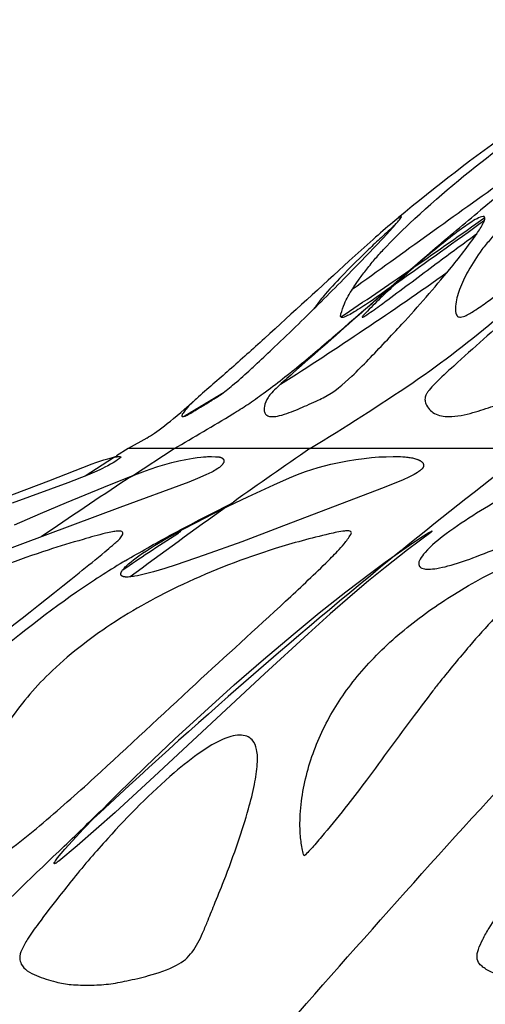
# Model space of a CAD drawing. Header units: millimetres. Extents: x 1250 to 1725, y 0 to 1655.
# Tile 9 of 256: x 1363 to 1387, y 139 to 188. Entities that reach past the tile are written whole.
import ezdxf

# ---------------------------------------------------------------- set-up
doc = ezdxf.new("R2010")
doc.units = ezdxf.units.MM
doc.header["$MEASUREMENT"] = 0
doc.layers.add('Crea2D$visibili$tangenti', color=7, linetype='Continuous', true_color=0x000000)

msp = doc.modelspace()

# ---------------------------------------------------------------- linework, layer by layer
at = {"layer": 'Crea2D$visibili$tangenti'}
for p, q in [((1369.42, 167.264), (1368.474, 166.728)), ((1367.684, 166.284), (1367.944, 166.364)), ((1368.474, 166.728), (1367.887, 166.356)), ((1370.805, 166.728), (1368.474, 166.728)), ((1368.691, 165.351), (1370.805, 166.728)), ((1377.707, 166.728), (1370.805, 166.728)), ((1388.917, 166.728), (1377.707, 166.728)), ((1367.728, 166.254), (1366.299, 165.338)), ((1367.811, 166.302), (1367.728, 166.254)), ((1368.676, 165.349), (1368.763, 165.383)), ((1382.342, 161.564), (1382.371, 161.585))]:
    msp.add_line(p, q, dxfattribs=at)
for points in [[(1379.855, 174.811, -0.002558), (1387.68, 180.425), (1391.897, 183.426), (1394.314, 185.129), (1395.984, 186.285), (1397.947, 187.608), (1398.199, 187.788), (1398.447, 187.974), (1398.61, 188.102), (1398.69, 188.169), (1398.729, 188.204), (1398.767, 188.239)], [(1376.707, 137.627, -0.007627), (1390.194, 152.623), (1391.9, 154.443), (1393.619, 156.251), (1395.351, 158.047), (1397.094, 159.831), (1398.765, 161.511), (1400.096, 162.831), (1401.437, 164.141), (1402.789, 165.44), (1404.15, 166.728)]]:
    msp.add_lwpolyline(points, format="xyb", dxfattribs=at)
for points in [[(1361.447, 163.964), (1364.455, 165.102), (1366.647, 165.955), (1366.844, 166.026), (1367.043, 166.093), (1367.243, 166.155), (1367.445, 166.214), (1367.638, 166.264), (1367.735, 166.286), (1367.832, 166.305), (1367.876, 166.313), (1367.899, 166.316), (1367.921, 166.319), (1367.943, 166.321), (1367.954, 166.322), (1367.966, 166.322), (1367.977, 166.323), (1367.988, 166.323), (1367.999, 166.323), (1368.011, 166.322), (1368.065, 166.321), (1368.071, 166.321), (1368.076, 166.32), (1368.082, 166.32), (1368.087, 166.319), (1368.092, 166.318), (1368.095, 166.317), (1368.098, 166.317), (1368.1, 166.316), (1368.101, 166.316), (1368.102, 166.316), (1368.103, 166.315), (1368.104, 166.315), (1368.104, 166.315), (1368.105, 166.315), (1368.105, 166.315), (1368.106, 166.314), (1368.106, 166.314), (1368.107, 166.314), (1368.107, 166.314), (1368.107, 166.313), (1368.108, 166.313), (1368.108, 166.313), (1368.109, 166.313), (1368.109, 166.312), (1368.109, 166.312), (1368.109, 166.312), (1368.11, 166.312), (1368.11, 166.312), (1368.11, 166.312), (1368.11, 166.312), (1368.11, 166.311), (1368.11, 166.311), (1368.111, 166.311), (1368.111, 166.311), (1368.111, 166.311), (1368.111, 166.311), (1368.111, 166.31), (1368.111, 166.31), (1368.111, 166.31), (1368.112, 166.31), (1368.112, 166.31), (1368.112, 166.309), (1368.112, 166.309), (1368.112, 166.309), (1368.112, 166.308), (1368.112, 166.308), (1368.113, 166.308), (1368.113, 166.307), (1368.113, 166.307), (1368.113, 166.307), (1368.113, 166.306), (1368.113, 166.306), (1368.113, 166.306), (1368.113, 166.305), (1368.113, 166.305), (1368.114, 166.304), (1368.114, 166.304), (1368.114, 166.304), (1368.114, 166.303), (1368.114, 166.303), (1368.114, 166.302), (1368.114, 166.302), (1368.114, 166.301), (1368.114, 166.301), (1368.114, 166.301), (1368.114, 166.3), (1368.114, 166.3), (1368.114, 166.299), (1368.114, 166.299), (1368.114, 166.298), (1368.113, 166.297), (1368.113, 166.297), (1368.113, 166.296), (1368.113, 166.296), (1368.113, 166.295), (1368.113, 166.295), (1368.113, 166.294), (1368.113, 166.294), (1368.112, 166.293), (1368.112, 166.293), (1368.112, 166.292), (1368.112, 166.292), (1368.112, 166.291), (1368.111, 166.291), (1368.111, 166.29), (1368.111, 166.29), (1368.111, 166.289), (1368.111, 166.289), (1368.11, 166.288), (1368.11, 166.288), (1368.109, 166.287), (1368.109, 166.286), (1368.108, 166.285), (1368.107, 166.284), (1368.107, 166.283), (1368.106, 166.282), (1368.105, 166.282), (1368.104, 166.281), (1368.104, 166.28), (1368.103, 166.279), (1368.101, 166.278), (1368.1, 166.276), (1368.096, 166.273), (1368.093, 166.271), (1368.032, 166.224), (1367.988, 166.191), (1367.942, 166.16), (1367.848, 166.099), (1367.713, 166.016), (1367.576, 165.935), (1367.438, 165.858), (1367.298, 165.784), (1367.168, 165.719), (1367.037, 165.656), (1366.772, 165.537), (1366.407, 165.382), (1365.409, 164.994), (1362.582, 163.962)], [(1362.716, 162.86), (1364.028, 163.44), (1365.347, 164.001), (1367.248, 164.779), (1368.463, 165.266), (1369.22, 165.557), (1369.602, 165.693), (1369.986, 165.82), (1370.337, 165.926), (1370.69, 166.021), (1371.046, 166.106), (1371.404, 166.181), (1371.593, 166.216), (1371.783, 166.247), (1371.974, 166.274), (1372.165, 166.296), (1372.301, 166.309), (1372.436, 166.318), (1372.504, 166.321), (1372.572, 166.323), (1372.64, 166.323), (1372.708, 166.322), (1372.917, 166.32), (1372.987, 166.317), (1373.024, 166.315), (1373.043, 166.313), (1373.061, 166.311), (1373.08, 166.308), (1373.098, 166.305), (1373.116, 166.301), (1373.125, 166.299), (1373.134, 166.297), (1373.142, 166.295), (1373.15, 166.293), (1373.158, 166.29), (1373.166, 166.288), (1373.174, 166.285), (1373.182, 166.282), (1373.19, 166.279), (1373.197, 166.276), (1373.205, 166.272), (1373.212, 166.269), (1373.22, 166.265), (1373.227, 166.261), (1373.235, 166.257), (1373.242, 166.253), (1373.249, 166.248), (1373.256, 166.243), (1373.262, 166.239), (1373.268, 166.235), (1373.274, 166.23), (1373.279, 166.225), (1373.285, 166.22), (1373.29, 166.215), (1373.295, 166.21), (1373.298, 166.208), (1373.3, 166.205), (1373.303, 166.202), (1373.305, 166.199), (1373.308, 166.196), (1373.31, 166.194), (1373.312, 166.191), (1373.314, 166.188), (1373.316, 166.185), (1373.318, 166.182), (1373.32, 166.179), (1373.322, 166.176), (1373.324, 166.173), (1373.325, 166.169), (1373.327, 166.166), (1373.328, 166.163), (1373.33, 166.16), (1373.331, 166.156), (1373.332, 166.154), (1373.333, 166.151), (1373.334, 166.148), (1373.335, 166.146), (1373.335, 166.143), (1373.336, 166.14), (1373.337, 166.137), (1373.337, 166.135), (1373.338, 166.132), (1373.338, 166.129), (1373.339, 166.126), (1373.339, 166.123), (1373.34, 166.12), (1373.34, 166.118), (1373.34, 166.112), (1373.341, 166.106), (1373.341, 166.1), (1373.341, 166.095), (1373.34, 166.089), (1373.34, 166.083), (1373.339, 166.077), (1373.338, 166.072), (1373.337, 166.066), (1373.336, 166.062), (1373.335, 166.057), (1373.334, 166.053), (1373.333, 166.049), (1373.332, 166.044), (1373.331, 166.04), (1373.329, 166.036), (1373.328, 166.032), (1373.326, 166.028), (1373.324, 166.024), (1373.321, 166.015), (1373.317, 166.007), (1373.313, 166), (1373.308, 165.992), (1373.304, 165.984), (1373.299, 165.976), (1373.294, 165.969), (1373.289, 165.961), (1373.284, 165.954), (1373.273, 165.94), (1373.259, 165.921), (1373.244, 165.904), (1373.229, 165.887), (1373.213, 165.87), (1373.197, 165.854), (1373.18, 165.838), (1373.163, 165.823), (1373.146, 165.808), (1373.129, 165.793), (1373.111, 165.779), (1373.075, 165.751), (1373.038, 165.724), (1373, 165.699), (1372.931, 165.655), (1372.861, 165.613), (1372.789, 165.573), (1372.717, 165.535), (1372.57, 165.463), (1372.421, 165.394), (1371.992, 165.208), (1371.56, 165.034), (1368.055, 163.745), (1361.825, 161.429)]]:
    msp.add_lwpolyline(points, dxfattribs=at)
for points in [[(1381.924, 166.322), (1382.173, 166.323), (1382.298, 166.321), (1382.422, 166.316), (1382.546, 166.307), (1382.608, 166.301), (1382.67, 166.295), (1382.731, 166.286), (1382.793, 166.277), (1382.854, 166.266), (1382.915, 166.253), (1382.964, 166.242), (1383.013, 166.229), (1383.061, 166.215), (1383.109, 166.199), (1383.133, 166.191), (1383.157, 166.182), (1383.18, 166.173), (1383.203, 166.163), (1383.226, 166.153), (1383.249, 166.142), (1383.272, 166.131), (1383.294, 166.119), (1383.319, 166.105), (1383.331, 166.097), (1383.343, 166.09), (1383.355, 166.082), (1383.367, 166.074), (1383.372, 166.07), (1383.378, 166.065), (1383.383, 166.061), (1383.388, 166.056), (1383.393, 166.052), (1383.398, 166.047), (1383.403, 166.042), (1383.408, 166.038), (1383.413, 166.033), (1383.417, 166.027), (1383.422, 166.022), (1383.426, 166.017), (1383.43, 166.012), (1383.434, 166.006), (1383.438, 166), (1383.441, 165.994), (1383.445, 165.989), (1383.448, 165.982), (1383.451, 165.976), (1383.454, 165.97), (1383.456, 165.965), (1383.457, 165.96), (1383.459, 165.955), (1383.461, 165.95), (1383.462, 165.944), (1383.464, 165.939), (1383.465, 165.934), (1383.466, 165.928), (1383.467, 165.923), (1383.468, 165.917), (1383.469, 165.912), (1383.47, 165.906), (1383.47, 165.901), (1383.471, 165.895), (1383.471, 165.889), (1383.471, 165.884), (1383.471, 165.878), (1383.471, 165.872), (1383.471, 165.867), (1383.471, 165.861), (1383.47, 165.855), (1383.47, 165.85), (1383.469, 165.844), (1383.468, 165.839), (1383.468, 165.833), (1383.467, 165.828), (1383.465, 165.822), (1383.464, 165.817), (1383.463, 165.811), (1383.461, 165.806), (1383.46, 165.801), (1383.458, 165.796), (1383.455, 165.789), (1383.453, 165.783), (1383.45, 165.777), (1383.447, 165.77), (1383.444, 165.764), (1383.441, 165.758), (1383.437, 165.752), (1383.433, 165.747), (1383.43, 165.741), (1383.426, 165.735), (1383.422, 165.73), (1383.417, 165.724), (1383.413, 165.719), (1383.409, 165.714), (1383.404, 165.709), (1383.399, 165.704), (1383.39, 165.694), (1383.38, 165.684), (1383.369, 165.674), (1383.359, 165.665), (1383.337, 165.647), (1383.315, 165.629), (1383.276, 165.6), (1383.237, 165.572), (1383.198, 165.544), (1383.158, 165.518), (1383.078, 165.467), (1382.996, 165.419), (1382.929, 165.382), (1382.861, 165.346), (1382.723, 165.277), (1382.441, 165.149), (1382.064, 164.988), (1381.34, 164.703), (1376.151, 162.721), (1374.249, 162.007), (1372.338, 161.317), (1370.913, 160.83), (1370.341, 160.649), (1369.765, 160.479), (1369.359, 160.371), (1369.155, 160.323), (1368.949, 160.28), (1368.817, 160.255), (1368.75, 160.244), (1368.683, 160.235), (1368.616, 160.226), (1368.549, 160.22), (1368.482, 160.216), (1368.414, 160.214), (1368.348, 160.216), (1368.328, 160.218), (1368.307, 160.22), (1368.297, 160.221), (1368.286, 160.222), (1368.276, 160.224), (1368.266, 160.226), (1368.255, 160.228), (1368.244, 160.231), (1368.236, 160.233), (1368.227, 160.235), (1368.218, 160.238), (1368.21, 160.241), (1368.201, 160.245), (1368.192, 160.248), (1368.188, 160.25), (1368.184, 160.252), (1368.18, 160.254), (1368.176, 160.256), (1368.172, 160.258), (1368.168, 160.261), (1368.164, 160.263), (1368.161, 160.266), (1368.157, 160.268), (1368.154, 160.271), (1368.15, 160.273), (1368.147, 160.276), (1368.144, 160.279), (1368.141, 160.282), (1368.139, 160.283), (1368.138, 160.285), (1368.136, 160.286), (1368.135, 160.288), (1368.133, 160.29), (1368.132, 160.291), (1368.131, 160.293), (1368.129, 160.295), (1368.128, 160.296), (1368.127, 160.298), (1368.126, 160.3), (1368.125, 160.301), (1368.124, 160.303), (1368.123, 160.304), (1368.121, 160.307), (1368.12, 160.31), (1368.118, 160.313), (1368.117, 160.317), (1368.116, 160.32), (1368.115, 160.323), (1368.114, 160.326), (1368.113, 160.33), (1368.112, 160.333), (1368.111, 160.337), (1368.11, 160.34), (1368.11, 160.344), (1368.109, 160.347), (1368.109, 160.351), (1368.108, 160.354), (1368.108, 160.358), (1368.108, 160.361), (1368.108, 160.365), (1368.108, 160.369), (1368.108, 160.372), (1368.108, 160.376), (1368.108, 160.38), (1368.108, 160.383), (1368.108, 160.387), (1368.109, 160.391), (1368.11, 160.398), (1368.111, 160.405), (1368.112, 160.412), (1368.113, 160.417), (1368.115, 160.422), (1368.116, 160.427), (1368.117, 160.431), (1368.119, 160.436), (1368.12, 160.441), (1368.122, 160.445), (1368.123, 160.45), (1368.127, 160.459), (1368.131, 160.468), (1368.135, 160.477), (1368.14, 160.485), (1368.144, 160.494), (1368.149, 160.502), (1368.154, 160.511), (1368.159, 160.519), (1368.17, 160.535), (1368.181, 160.551), (1368.199, 160.575), (1368.216, 160.597), (1368.234, 160.62), (1368.253, 160.642), (1368.271, 160.664), (1368.291, 160.685), (1368.33, 160.727), (1368.371, 160.767), (1368.413, 160.807), (1368.499, 160.883), (1368.624, 160.988), (1368.752, 161.089), (1368.882, 161.186), (1369.014, 161.282), (1369.21, 161.418), (1369.409, 161.551), (1369.812, 161.806), (1370.222, 162.052), (1371.277, 162.644), (1371.923, 162.989), (1373.227, 163.652), (1374.546, 164.285), (1375.877, 164.895), (1376.671, 165.244), (1377.073, 165.408), (1377.479, 165.561), (1377.798, 165.669), (1378.12, 165.769), (1378.445, 165.86), (1378.773, 165.942), (1379.19, 166.033), (1379.611, 166.111), (1380.033, 166.178), (1380.457, 166.234), (1380.833, 166.276), (1381.021, 166.292), (1381.21, 166.306), (1381.388, 166.315), (1381.567, 166.32)], [(1373.864, 154.744), (1375.346, 156.037), (1376.848, 157.307), (1378.176, 158.395), (1379.522, 159.461), (1380.846, 160.47), (1381.517, 160.963), (1382.194, 161.447), (1382.756, 161.835), (1383.326, 162.213), (1383.613, 162.394), (1383.709, 162.45), (1383.781, 162.49), (1383.819, 162.51), (1383.862, 162.532), (1383.877, 162.539), (1383.884, 162.542), (1383.888, 162.544), (1383.891, 162.545), (1383.894, 162.546), (1383.895, 162.546), (1383.896, 162.547), (1383.897, 162.547), (1383.898, 162.547), (1383.898, 162.547), (1383.899, 162.547), (1383.899, 162.547), (1383.9, 162.547), (1383.9, 162.547), (1383.9, 162.547), (1383.9, 162.547), (1383.901, 162.547), (1383.901, 162.547), (1383.901, 162.548), (1383.901, 162.548), (1383.901, 162.547), (1383.902, 162.547), (1383.902, 162.547), (1383.902, 162.547), (1383.902, 162.547), (1383.902, 162.547), (1383.902, 162.547), (1383.902, 162.547), (1383.902, 162.547), (1383.902, 162.547), (1383.902, 162.547), (1383.902, 162.547), (1383.902, 162.547), (1383.902, 162.547), (1383.903, 162.547), (1383.903, 162.547), (1383.903, 162.547), (1383.903, 162.547), (1383.903, 162.547), (1383.903, 162.547), (1383.903, 162.547), (1383.903, 162.547), (1383.903, 162.547), (1383.903, 162.547), (1383.903, 162.547), (1383.903, 162.547), (1383.903, 162.547), (1383.903, 162.547), (1383.903, 162.547), (1383.903, 162.547), (1383.903, 162.547), (1383.903, 162.547), (1383.903, 162.547), (1383.903, 162.547), (1383.903, 162.547), (1383.903, 162.546), (1383.903, 162.546), (1383.903, 162.546), (1383.903, 162.546), (1383.903, 162.546), (1383.903, 162.546), (1383.903, 162.546), (1383.903, 162.546), (1383.903, 162.546), (1383.903, 162.546), (1383.903, 162.546), (1383.903, 162.546), (1383.903, 162.546), (1383.903, 162.546), (1383.903, 162.546), (1383.903, 162.546), (1383.903, 162.545), (1383.903, 162.545), (1383.903, 162.545), (1383.903, 162.545), (1383.903, 162.545), (1383.903, 162.545), (1383.903, 162.545), (1383.903, 162.545), (1383.903, 162.544), (1383.903, 162.544), (1383.903, 162.544), (1383.903, 162.544), (1383.903, 162.544), (1383.902, 162.543), (1383.902, 162.543), (1383.902, 162.542), (1383.902, 162.542), (1383.901, 162.541), (1383.9, 162.54), (1383.9, 162.539), (1383.898, 162.537), (1383.896, 162.535), (1383.892, 162.53), (1383.888, 162.526), (1383.884, 162.522), (1383.88, 162.517), (1383.876, 162.513), (1383.867, 162.505), (1383.858, 162.498), (1383.839, 162.482), (1382.665, 161.588), (1381.52, 160.696), (1380.685, 160.019), (1379.862, 159.327), (1378.73, 158.341), (1377.614, 157.338), (1375.406, 155.304), (1370.043, 150.309), (1367.812, 148.265), (1366.861, 147.417), (1365.896, 146.586), (1364.955, 145.806), (1364.918, 145.777), (1364.88, 145.749), (1364.86, 145.735), (1364.839, 145.721), (1364.817, 145.707), (1364.794, 145.693), (1364.78, 145.686), (1364.775, 145.683), (1364.771, 145.681), (1364.766, 145.679), (1364.764, 145.678), (1364.762, 145.677), (1364.76, 145.677), (1364.757, 145.676), (1364.755, 145.675), (1364.754, 145.675), (1364.753, 145.675), (1364.752, 145.675), (1364.751, 145.674), (1364.75, 145.674), (1364.749, 145.674), (1364.749, 145.674), (1364.748, 145.674), (1364.747, 145.674), (1364.746, 145.674), (1364.745, 145.674), (1364.744, 145.674), (1364.744, 145.674), (1364.743, 145.674), (1364.743, 145.674), (1364.742, 145.674), (1364.742, 145.674), (1364.742, 145.674), (1364.741, 145.674), (1364.741, 145.674), (1364.74, 145.674), (1364.74, 145.674), (1364.74, 145.674), (1364.739, 145.674), (1364.739, 145.674), (1364.738, 145.675), (1364.738, 145.675), (1364.738, 145.675), (1364.737, 145.675), (1364.737, 145.675), (1364.737, 145.675), (1364.736, 145.675), (1364.736, 145.676), (1364.736, 145.676), (1364.735, 145.676), (1364.735, 145.676), (1364.735, 145.676), (1364.734, 145.677), (1364.734, 145.677), (1364.734, 145.677), (1364.734, 145.677), (1364.733, 145.678), (1364.733, 145.678), (1364.733, 145.678), (1364.732, 145.678), (1364.732, 145.679), (1364.732, 145.679), (1364.732, 145.679), (1364.732, 145.68), (1364.731, 145.68), (1364.731, 145.68), (1364.731, 145.681), (1364.731, 145.681), (1364.731, 145.681), (1364.73, 145.681), (1364.73, 145.682), (1364.73, 145.682), (1364.73, 145.683), (1364.729, 145.684), (1364.729, 145.684), (1364.729, 145.685), (1364.728, 145.686), (1364.728, 145.687), (1364.728, 145.687), (1364.728, 145.688), (1364.728, 145.689), (1364.727, 145.69), (1364.727, 145.691), (1364.727, 145.692), (1364.727, 145.693), (1364.727, 145.694), (1364.727, 145.696), (1364.726, 145.698), (1364.726, 145.7), (1364.726, 145.702), (1364.726, 145.704), (1364.726, 145.705), (1364.727, 145.708), (1364.727, 145.71), (1364.727, 145.712), (1364.727, 145.714), (1364.728, 145.717), (1364.728, 145.719), (1364.729, 145.721), (1364.729, 145.723), (1364.73, 145.726), (1364.731, 145.728), (1364.732, 145.73), (1364.732, 145.732), (1364.733, 145.734), (1364.734, 145.736), (1364.736, 145.741), (1364.738, 145.745), (1364.74, 145.749), (1364.743, 145.753), (1364.745, 145.757), (1364.75, 145.766), (1364.772, 145.799), (1364.789, 145.824), (1364.825, 145.873), (1364.899, 145.968), (1365.082, 146.19), (1365.269, 146.408), (1365.654, 146.837), (1366.209, 147.435), (1366.774, 148.024), (1367.923, 149.184), (1369.379, 150.605), (1370.855, 152.005), (1372.351, 153.384)]]:
    msp.add_lwpolyline(points, close=True, dxfattribs=at)
for centre, radius, start, end in [((1442.796, 105.747), 94.639, 120.87623, 129.82212), ((1464.045, 84.66), 122.074, 126.81749, 129.52494), ((1196.599, 439.707), 323.129, 305.03537, 306.00742), ((1157.154, 501.695), 396.386, 304.73002, 305.36584), ((1264.117, 346.033), 208.7, 302.48635, 305.28599), ((1232.918, 392.353), 263.359, 303.76155, 304.68823), ((1352.962, 213.783), 52.991, 304.4489, 310.4038), ((1308.852, 279.782), 132.372, 301.34354, 304.0338), ((1293.797, 298.969), 151.873, 300.6977, 301.58868), ((1304.079, 283.221), 134.25, 299.80373, 301.28013), ((1555.769, -92.816), 314.753, 124.45224, 125.31452), ((1562.112, -60.459), 285.676, 127.31996, 128.98966), ((1370.503, 161.93), 3.854, 115.9033, 122.4678), ((1552.794, -114.881), 335.297, 123.30594, 123.33224), ((1552.744, -114.806), 335.207, 123.35601, 124.25382), ((1556.182, -93.398), 315.466, 125.39256, 126.49061), ((1565.441, -64.518), 290.925, 129.00328, 133.26107), ((1217.663, 300.907), 213.54, 313.61265, 314.41444), ((1567.529, -66.773), 293.999, 133.55252, 135.95344)]:
    msp.add_arc(centre, radius, start, end, dxfattribs=at)
for points, knots in [([(1391.689, 181.916), (1392.672, 182.712), (1394.735, 184.24), (1398.074, 186.188), (1400.838, 187.413), (1402.782, 188.065), (1403.636, 188.343), (1404.143, 188.47), (1404.366, 188.489), (1404.486, 188.463), (1404.481, 188.323), (1404.253, 188.07), (1404.001, 187.835), (1403.598, 187.503), (1402.814, 186.85), (1401.588, 185.817), (1398.942, 183.628), (1396.849, 181.936), (1395.244, 180.641), (1393.982, 179.624), (1391.191, 177.458), (1388.124, 175.202), (1386.199, 173.81), (1385.714, 173.52), (1385.399, 173.381), (1385.175, 173.419), (1385.089, 173.659), (1385.094, 174.122), (1385.28, 174.866), (1385.768, 175.816), (1386.299, 176.675), (1386.945, 177.446), (1387.736, 178.321), (1389.292, 179.896), (1390.706, 181.123), (1391.689, 181.916)], [0, 0, 0, 0, 3.795664, 7.691401, 11.579807, 12.849977, 13.838038, 14.277048, 14.413669, 14.510344, 14.607745, 14.787599, 15.512832, 15.655376, 16.34721, 18.576696, 20.463406, 26.649834, 26.649834, 26.649834, 31.51339, 37.246417, 38.070986, 38.641564, 38.938987, 39.096409, 39.275874, 39.630839, 40.502955, 41.541847, 42.833984, 43.525036, 44.55408, 46.375347, 50.163695, 50.163695, 50.163695, 50.163695]), ([(1381.813, 174.925), (1381.45, 174.667), (1380.841, 174.227), (1380.121, 173.76), (1379.695, 173.511), (1379.493, 173.411), (1379.355, 173.368), (1379.266, 173.395), (1379.257, 173.486), (1379.322, 173.706), (1379.476, 174.183), (1379.802, 174.739), (1380.175, 175.295), (1380.553, 175.788), (1380.972, 176.316), (1381.701, 177.125), (1383.713, 179.085), (1385.693, 180.737), (1387.252, 181.916)], [0, 0, 0, 0, 1.335321, 2.252505, 2.57388, 2.815287, 2.928972, 3.001944, 3.073386, 3.162188, 3.706684, 4.558586, 5.093861, 5.712474, 6.422298, 7.114443, 8.981632, 14.84296, 14.84296, 14.84296, 14.84296]), ([(1373.784, 168.486), (1374.042, 168.643), (1374.566, 168.978), (1375.745, 169.81), (1377.273, 171.017), (1380.127, 173.454), (1383.108, 176.1), (1385.543, 178.149), (1386.355, 178.822)], [0, 0, 0, 0, 0.904882, 1.86477, 4.330659, 6.742187, 13.122285, 16.288124, 16.288124, 16.288124, 16.288124]), ([(1382.343, 178.509), (1382.357, 178.488), (1382.292, 178.388), (1382.032, 178.07), (1381.068, 177.019), (1379.388, 175.289), (1377.493, 173.401), (1376.02, 171.994), (1375.18, 171.202), (1374.479, 170.546), (1373.855, 169.994), (1373.21, 169.478), (1372.627, 169.119), (1372.135, 168.82), (1371.719, 168.568), (1371.443, 168.414), (1371.304, 168.356), (1371.249, 168.352), (1371.239, 168.351), (1371.203, 168.359), (1371.203, 168.441), (1371.283, 168.562), (1371.512, 168.873), (1372.306, 169.59), (1373.662, 170.751), (1376.247, 173.082), (1378.666, 175.307), (1380.832, 177.282), (1381.71, 178.037), (1382.186, 178.432), (1382.343, 178.509)], [0, 0, 0, 0, 0.074202, 0.342553, 1.2381, 4.348354, 7.579416, 9.260199, 10.460715, 11.041261, 12.141036, 12.9594, 13.518206, 14.189785, 14.688356, 14.976275, 15.138858, 15.138858, 15.138858, 15.178654, 15.216458, 15.366693, 15.614816, 16.365336, 18.576162, 20.969674, 26.807102, 28.436735, 29.760313, 30.284927, 30.284927, 30.284927, 30.284927]), ([(1386.502, 178.509), (1386.532, 178.513), (1386.592, 178.473), (1386.578, 178.333), (1386.451, 178.043), (1385.882, 177.166), (1384.509, 175.446), (1382.665, 173.324), (1380.974, 171.553), (1379.699, 170.242), (1378.826, 169.503), (1377.985, 169.121), (1377.415, 168.862), (1376.794, 168.6), (1376.211, 168.403), (1375.92, 168.353), (1375.801, 168.352), (1375.736, 168.353), (1375.608, 168.363), (1375.444, 168.461), (1375.368, 168.649), (1375.393, 168.955), (1375.522, 169.283), (1375.791, 169.592), (1376.208, 169.998), (1377.731, 171.348), (1379.428, 172.831), (1381.709, 174.842), (1383.417, 176.316), (1385.099, 177.68), (1386.046, 178.328), (1386.388, 178.496), (1386.502, 178.509)], [0, 0, 0, 0, 0.084544, 0.183276, 0.393002, 1.040776, 3.309042, 6.994049, 9.47118, 10.653885, 12.483521, 12.877028, 13.405707, 14.368195, 14.894705, 15.250041, 15.250041, 15.250041, 15.448016, 15.626656, 15.801465, 16.028233, 16.53942, 16.838217, 17.250097, 18.284629, 22.943092, 24.013173, 27.406578, 29.712226, 30.507005, 30.846458, 30.846458, 30.846458, 30.846458]), ([(1394.645, 178.509), (1394.693, 178.508), (1394.79, 178.49), (1394.886, 178.355), (1394.887, 178.069), (1394.728, 177.587), (1394.375, 176.852), (1393.467, 175.333), (1392.42, 173.858), (1391.24, 172.337), (1390.576, 171.537), (1389.99, 170.821), (1389.47, 170.251), (1388.875, 169.695), (1388.187, 169.31), (1387.571, 169.088), (1386.877, 168.833), (1385.937, 168.525), (1385.171, 168.356), (1384.753, 168.352), (1384.505, 168.353), (1384.009, 168.421), (1383.622, 168.859), (1383.529, 169.221), (1383.563, 169.421), (1383.66, 169.571), (1383.809, 169.772), (1384.25, 170.236), (1385.687, 171.539), (1388.089, 173.684), (1390.59, 175.846), (1392.411, 177.268), (1393.378, 177.94), (1394.073, 178.349), (1394.495, 178.502), (1394.645, 178.509)], [0, 0, 0, 0, 0.147318, 0.272042, 0.470754, 0.983751, 1.791307, 2.91239, 6.289468, 7.212515, 8.687774, 9.407261, 9.989634, 11.002547, 11.839757, 12.335666, 12.966232, 14.058045, 15.306347, 15.306347, 15.306347, 16.063741, 16.722035, 16.956675, 17.174377, 17.313754, 17.483576, 17.929206, 19.23175, 23.302292, 27.587756, 29.151496, 30.230369, 31.119532, 31.565705, 31.565705, 31.565705, 31.565705]), ([(1382.02, 178.065), (1381.79, 177.86), (1381.338, 177.45), (1380.476, 176.643), (1379.515, 175.694), (1378.706, 174.83), (1378.194, 174.222), (1378.012, 173.962), (1377.902, 173.816)], [0, 0, 0, 0, 0.924775, 1.829762, 3.542441, 4.976284, 5.377272, 5.926988, 5.926988, 5.926988, 5.926988]), ([(1382.937, 175.886), (1382.637, 175.619), (1382.079, 175.111), (1381.271, 174.362), (1380.729, 173.815), (1380.428, 173.5), (1380.368, 173.426), (1380.352, 173.389), (1380.388, 173.392), (1380.468, 173.434), (1380.787, 173.645), (1381.2, 173.935), (1382.368, 174.809), (1383.986, 176.018), (1385.499, 177.137), (1386.192, 177.649)], [0, 0, 0, 0, 1.204949, 2.264094, 3.303527, 3.51634, 3.569186, 3.594315, 3.616017, 3.664091, 3.863416, 4.764811, 5.178212, 8.239507, 10.823289, 10.823289, 10.823289, 10.823289]), ([(1390.76, 165.855), (1391.434, 166.037), (1392.471, 166.178), (1393.784, 166.318), (1394.128, 166.323), (1394.758, 166.322), (1395.221, 166.324), (1395.872, 166.321), (1396.558, 166.14), (1396.811, 166.019), (1396.908, 165.926), (1396.945, 165.82), (1396.861, 165.662), (1396.609, 165.488), (1396.123, 165.236), (1394.773, 164.711), (1391.852, 163.614), (1388.727, 162.265), (1386.084, 161.22), (1384.956, 160.821), (1384.194, 160.655), (1383.859, 160.615), (1383.715, 160.614), (1383.65, 160.615), (1383.533, 160.619), (1383.382, 160.663), (1383.265, 160.735), (1383.202, 160.911), (1383.304, 161.172), (1383.755, 161.73), (1385.208, 162.902), (1387.015, 163.98), (1388.715, 164.913), (1389.7, 165.43), (1390.369, 165.724), (1390.76, 165.855)], [1, 1, 1, 1, 1.397311, 1.397311, 2, 2, 2, 3.390465, 3.938215, 4.112236, 4.232907, 4.32885, 4.43754, 4.736435, 5.243236, 6.076209, 9.081571, 14.603168, 16.284515, 17.606972, 18.18853, 18.619832, 18.619832, 18.619832, 18.816055, 18.962696, 19.098204, 19.210497, 19.489287, 19.912693, 21.350786, 25.071142, 26.213467, 27.17052, 28.405991, 28.405991, 28.405991, 28.405991]), ([(1368.327, 161.032), (1368.705, 161.257), (1369.463, 161.7), (1370.587, 162.321), (1371.86, 162.997), (1372.938, 163.542), (1373.651, 163.911), (1373.829, 164.009)], [0, 0, 0, 0, 1.322557, 2.63262, 3.8498, 5.648618, 6.257021, 6.257021, 6.257021, 6.257021]), ([(1352.815, 155.304), (1353.854, 156.207), (1356.159, 157.891), (1360.065, 159.988), (1363.487, 161.326), (1365.975, 162.063), (1367.064, 162.376), (1367.649, 162.504), (1367.906, 162.545), (1368.082, 162.546), (1368.188, 162.509), (1368.218, 162.425), (1368.17, 162.303), (1368.046, 162.143), (1367.865, 161.974), (1367.612, 161.761), (1366.995, 161.241), (1364.236, 159.013), (1361.565, 156.94), (1359.39, 155.155), (1357.068, 153.251), (1354.007, 150.581), (1350.488, 147.691), (1349.042, 146.567), (1348.349, 146.054), (1347.971, 145.821), (1347.746, 145.706), (1347.497, 145.663), (1347.321, 145.884), (1347.326, 146.087), (1347.336, 146.382), (1347.372, 146.664), (1347.413, 147.114), (1347.714, 148.407), (1348.648, 150.536), (1350.505, 153.107), (1352.018, 154.61), (1352.815, 155.304)], [0, 0, 0, 0, 4.128713, 8.536904, 13.27672, 15.132206, 16.318249, 16.675542, 16.929293, 17.098103, 17.201093, 17.252224, 17.34095, 17.584244, 17.858681, 18.080935, 18.57776, 20.278693, 28.719695, 28.719695, 28.719695, 37.728839, 40.901508, 42.379398, 43.225252, 43.486771, 43.708413, 43.990601, 44.178, 44.471228, 44.586328, 45.069293, 45.318266, 45.945085, 49.038686, 52.245682, 55.418202, 55.418202, 55.418202, 55.418202]), ([(1364.462, 155.304), (1365.422, 156.24), (1367.588, 157.925), (1371.463, 160.054), (1375.227, 161.494), (1378.017, 162.261), (1379.271, 162.532), (1379.644, 162.565), (1379.777, 162.543), (1379.822, 162.448), (1379.689, 162.233), (1379.471, 161.911), (1379.03, 161.435), (1378.044, 160.457), (1375.654, 158.206), (1373.423, 156.2), (1371.906, 154.8), (1370.188, 153.222), (1367.605, 150.759), (1364.498, 148.009), (1362.847, 146.664), (1362.049, 146.067), (1361.626, 145.813), (1361.359, 145.694), (1361, 145.673), (1360.763, 145.989), (1360.775, 146.336), (1360.659, 146.597), (1360.603, 147.021), (1360.545, 148.255), (1360.988, 150.357), (1362.358, 152.994), (1363.693, 154.554), (1364.462, 155.304)], [0, 0, 0, 0, 4.018783, 8.201024, 13.231872, 16.081915, 16.875393, 17.079396, 17.203761, 17.263301, 17.364135, 17.934233, 18.448045, 19.297958, 22.104485, 28.296545, 28.296545, 28.296545, 35.296298, 39.002836, 40.740874, 41.683089, 41.992101, 42.218902, 42.563917, 42.989551, 43.267201, 43.589259, 43.822823, 44.55074, 47.282625, 50.181663, 53.405927, 53.405927, 53.405927, 53.405927]), ([(1368.201, 160.578), (1368.637, 160.877), (1369.56, 161.502), (1370.546, 162.133), (1371.091, 162.488), (1371.155, 162.54), (1371.131, 162.542), (1371.065, 162.512), (1371.016, 162.492), (1370.971, 162.469)], [0, 0, 0, 0, 1.584786, 3.349026, 3.504395, 3.545801, 3.564306, 3.593925, 3.740778, 3.740778, 3.740778, 3.740778]), ([(1377.418, 146.067), (1377.363, 146.158), (1377.296, 146.496), (1377.218, 147.003), (1377.192, 147.609), (1377.23, 148.866), (1377.612, 150.821), (1378.505, 152.859), (1379.468, 154.372), (1380.029, 155.08), (1380.333, 155.438), (1380.655, 155.813), (1381.343, 156.541), (1382.875, 157.904), (1385.973, 160.079), (1388.962, 161.456), (1391.068, 162.159)], [0, 0, 0, 0, 0.311688, 1.033699, 1.535624, 2.132678, 4.801206, 7.472435, 8.766717, 10.177651, 10.177651, 10.177651, 11.660392, 13.176443, 16.327145, 22.986769, 22.986769, 22.986769, 22.986769]), ([(1391.068, 162.159), (1391.042, 162.102), (1390.974, 161.996), (1390.882, 161.879), (1390.727, 161.737), (1390.447, 161.473), (1389.978, 161.012), (1389.315, 160.397), (1388.328, 159.436), (1387.119, 158.206), (1385.701, 156.614), (1384.802, 155.517), (1384.311, 154.913), (1384.185, 154.759), (1383.751, 154.183), (1382.492, 152.524), (1381.078, 150.582), (1379.565, 148.577), (1378.664, 147.463), (1377.925, 146.597), (1377.579, 146.226), (1377.418, 146.067)], [0, 0, 0, 0, 0.185932, 0.380235, 0.444292, 0.816953, 1.535116, 2.415748, 3.527926, 5.669742, 7.587282, 9.923312, 9.923312, 9.923312, 10.519504, 12.086911, 16.169498, 17.728156, 19.622151, 20.4648, 21.143847, 21.143847, 21.143847, 21.143847]), ([(1368.325, 161.034), (1368.288, 161.012), (1368.25, 160.989), (1367.457, 160.514), (1366.675, 160.011), (1364.198, 158.29), (1362.444, 156.907), (1360.553, 155.304)], [1.6058067, 1.6058067, 1.6058067, 1.6058067, 1.6122171, 1.6122171, 1.7406661, 1.7406661, 2, 2, 2, 2]), ([(1374.772, 151.953), (1374.898, 151.817), (1375.048, 151.406), (1375.047, 150.625), (1374.892, 149.616), (1374.554, 148.296), (1374.032, 146.662), (1373.439, 145.037), (1372.884, 143.692), (1372.534, 142.808), (1372.201, 141.997), (1371.87, 141.335), (1371.394, 140.795), (1370.659, 140.342), (1369.641, 140.012), (1368.476, 139.74), (1367.479, 139.544), (1366.531, 139.505), (1365.898, 139.517), (1365.591, 139.542), (1365.326, 139.559), (1364.726, 139.677), (1363.976, 139.922), (1363.362, 140.206), (1363.048, 140.524), (1362.943, 140.923), (1363.084, 141.371), (1363.423, 141.95), (1364.077, 142.861), (1364.867, 143.871), (1366.012, 145.332), (1367.881, 147.482), (1370.023, 149.681), (1372.045, 151.294), (1373.155, 151.969), (1373.957, 152.231), (1374.497, 152.168), (1374.698, 152.035), (1374.772, 151.953)], [0, 0, 0, 0, 0.549071, 1.278975, 2.327095, 3.608461, 5.363447, 7.473862, 8.795737, 9.72628, 10.327127, 11.427233, 11.933793, 12.468871, 13.995804, 15.126321, 16.06393, 17.038652, 17.96423, 17.96423, 17.96423, 18.756975, 19.796272, 20.325009, 20.781365, 21.0935, 21.52515, 22.150919, 23.11465, 24.879749, 26.003721, 28.678814, 33.428221, 35.198102, 36.422512, 37.318913, 37.688705, 38.018784, 38.018784, 38.018784, 38.018784]), ([(1395.833, 151.953), (1395.438, 151.805), (1394.644, 151.387), (1392.971, 150.162), (1391.308, 148.51), (1389.636, 146.529), (1388.473, 144.982), (1387.546, 143.577), (1386.907, 142.592), (1386.481, 141.868), (1386.255, 141.373), (1386.147, 140.938), (1386.268, 140.605), (1386.497, 140.42), (1386.81, 140.209), (1387.43, 139.979), (1388.306, 139.748), (1389.358, 139.538), (1390.458, 139.507), (1391.206, 139.517), (1391.587, 139.542), (1391.954, 139.561), (1392.857, 139.693), (1394.351, 139.994), (1395.851, 140.41), (1396.902, 141.124), (1397.307, 141.894), (1397.512, 142.428), (1397.668, 142.927), (1397.861, 143.583), (1398.096, 144.336), (1398.453, 145.594), (1398.77, 147.101), (1398.975, 148.856), (1398.896, 150.312), (1398.586, 151.409), (1397.858, 152.124), (1396.858, 152.258), (1396.187, 152.085), (1395.833, 151.953)], [0, 0, 0, 0, 1.262849, 2.682848, 6.208399, 8.270422, 10.461475, 12.00977, 13.32123, 13.981734, 14.530626, 14.951409, 15.303732, 15.536984, 15.815768, 16.443199, 17.499579, 18.545205, 19.649099, 20.792479, 20.792479, 20.792479, 21.894266, 23.527668, 25.365086, 26.546476, 27.255522, 27.905728, 28.293944, 28.805598, 29.967968, 30.652223, 32.732764, 34.57968, 35.945977, 37.091213, 37.942447, 38.872091, 40.00482, 40.00482, 40.00482, 40.00482])]:
    msp.add_open_spline(points, degree=3, knots=knots, dxfattribs=at)
msp.add_open_spline([(1369.42, 167.264), (1369.902, 167.54), (1370.552, 168.016), (1371.778, 169.117)], degree=3, dxfattribs=at)

doc.saveas('drawing.dxf')
